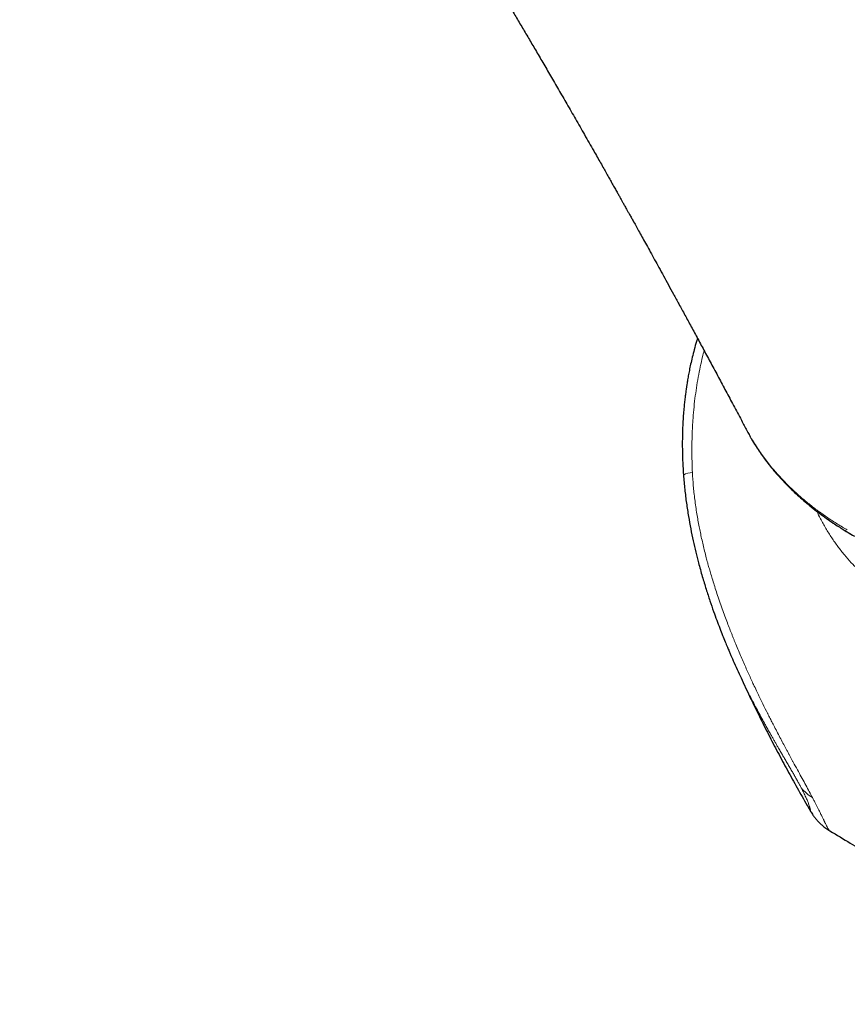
# Model space of a CAD drawing. Header units: millimetres. Extents: x 8 to 1162, y 12 to 2222.
# Tile 20 of 55: x 937 to 977, y 622 to 669. Entities that reach past the tile are written whole.
import ezdxf

# ---------------------------------------------------------------- set-up
doc = ezdxf.new("R2010")
doc.units = ezdxf.units.MM

msp = doc.modelspace()

# ---------------------------------------------------------------- linework, layer by layer
at = {"color": 7, "linetype": 'Continuous', "lineweight": 30}
for p, q in [((968.767, 647.357), (968.767, 647.358)), ((976.185, 644.887), (976.153, 644.906)), ((971.185, 638.407), (971.173, 638.436))]:
    msp.add_line(p, q, dxfattribs=at)
at = {"color": 8, "linetype": 'Continuous', "lineweight": 0}
for centre, radius, start, end in [((969.203, 646.648), 0.833, 90.6919, 121.5508), ((975.881, 633.662), 1.929, 218.7928, 239.7587)]:
    msp.add_arc(centre, radius, start, end, dxfattribs=at)
at = {"color": 7, "linetype": 'Continuous', "lineweight": 30}
for points, knots in [([(996.613, 658.931), (996.573, 659.007), (996.466, 659.206), (996.297, 659.522), (996.111, 659.867), (995.939, 660.184), (995.782, 660.475), (995.637, 660.74), (995.507, 660.979), (995.391, 661.192), (995.288, 661.379), (995.199, 661.543), (995.122, 661.683), (995.057, 661.8), (995.003, 661.899), (994.954, 661.988), (994.904, 662.078), (994.829, 662.215), (994.724, 662.405), (994.584, 662.657), (994.436, 662.923), (994.28, 663.204), (994.115, 663.498), (993.941, 663.81), (993.757, 664.136), (993.567, 664.475), (993.399, 664.771), (993.255, 665.024), (993.139, 665.229), (993.02, 665.439), (992.898, 665.651), (992.778, 665.862), (992.657, 666.073), (992.541, 666.274), (992.434, 666.46), (992.343, 666.618), (992.274, 666.738), (992.223, 666.825), (992.188, 666.886), (992.153, 666.947), (992.111, 667.019), (992.057, 667.112), (991.992, 667.225), (991.916, 667.356), (991.829, 667.506), (991.73, 667.674), (991.624, 667.857), (991.464, 668.131), (991.259, 668.48), (991.016, 668.892), (990.789, 669.277), (990.578, 669.632), (990.383, 669.96), (990.206, 670.255), (990.048, 670.519), (989.905, 670.757), (989.771, 670.979), (989.646, 671.188), (989.528, 671.382), (989.419, 671.563), (989.318, 671.729), (989.221, 671.889), (989.121, 672.053), (989.012, 672.232), (988.891, 672.43), (988.759, 672.645), (988.617, 672.877), (988.46, 673.131), (988.289, 673.409), (988.102, 673.71), (987.908, 674.024), (987.707, 674.346), (987.502, 674.674), (987.27, 675.044), (987.01, 675.458), (986.767, 675.842), (986.569, 676.153), (986.425, 676.38), (986.296, 676.583), (986.185, 676.756), (986.091, 676.902), (986.014, 677.023), (985.957, 677.112), (985.915, 677.178), (985.877, 677.236), (985.83, 677.309), (985.771, 677.402), (985.698, 677.515), (985.612, 677.648), (985.513, 677.801), (985.401, 677.973), (985.282, 678.158), (985.122, 678.404), (984.93, 678.698), (984.7, 679.05), (984.474, 679.394), (984.254, 679.728), (984.052, 680.034), (983.868, 680.312), (983.702, 680.561), (983.552, 680.786), (983.414, 680.992), (983.284, 681.186), (983.155, 681.38), (983.026, 681.572), (982.899, 681.76), (982.778, 681.94), (982.653, 682.125), (982.514, 682.329), (982.352, 682.567), (982.167, 682.839), (981.96, 683.142), (981.735, 683.47), (981.495, 683.819), (981.216, 684.223), (980.9, 684.678), (980.548, 685.183), (980.262, 685.589), (980.048, 685.894), (979.91, 686.088), (979.78, 686.273), (979.66, 686.442), (979.554, 686.591), (979.461, 686.722), (979.382, 686.833), (979.317, 686.924), (979.266, 686.996), (979.218, 687.063), (979.16, 687.143), (979.092, 687.239), (979.013, 687.349), (978.927, 687.469), (978.828, 687.607), (978.679, 687.813), (978.487, 688.079), (978.259, 688.394), (978.041, 688.695), (977.832, 688.982), (977.634, 689.253), (977.435, 689.523), (977.238, 689.791), (977.044, 690.054), (976.865, 690.296), (976.699, 690.52), (976.547, 690.724), (976.408, 690.911), (976.282, 691.079), (976.181, 691.214), (976.102, 691.319), (976.043, 691.398), (975.988, 691.471), (975.931, 691.547), (975.863, 691.638), (975.779, 691.75), (975.677, 691.884), (975.564, 692.034), (975.442, 692.195), (975.315, 692.362), (975.184, 692.535), (975.008, 692.766), (974.784, 693.059), (974.511, 693.415), (974.044, 694.021), (973.613, 694.576), (973.22, 695.079), (973.057, 695.286), (972.903, 695.483), (972.773, 695.647), (972.668, 695.78), (972.585, 695.885), (972.511, 695.978), (972.446, 696.061), (972.385, 696.138), (972.322, 696.217), (972.248, 696.31), (972.159, 696.421), (972.056, 696.551), (971.94, 696.696), (971.812, 696.856), (971.512, 697.23), (971.05, 697.803), (970.584, 698.375), (970.285, 698.741), (970.151, 698.904), (970.03, 699.052), (969.922, 699.182), (969.828, 699.297), (969.747, 699.395), (969.668, 699.49), (969.582, 699.594), (969.479, 699.719), (969.358, 699.864), (969.22, 700.03), (969.021, 700.269), (968.766, 700.574), (968.462, 700.935), (968.162, 701.291), (967.864, 701.642), (967.6, 701.952), (967.373, 702.217), (967.188, 702.434), (967.018, 702.631), (966.863, 702.81), (966.717, 702.979), (966.571, 703.149), (966.393, 703.354), (966.181, 703.597), (965.936, 703.878), (965.678, 704.172), (965.414, 704.472), (965.141, 704.781), (964.859, 705.099), (964.626, 705.36), (964.446, 705.561), (964.325, 705.697), (964.208, 705.827), (964.102, 705.946), (964.012, 706.046), (963.94, 706.125), (963.887, 706.185), (963.849, 706.226), (963.819, 706.259), (963.791, 706.291), (963.755, 706.33), (963.709, 706.382), (963.649, 706.448), (963.575, 706.529), (963.487, 706.626), (963.385, 706.738), (963.273, 706.862), (963.044, 707.113), (962.709, 707.479), (962.273, 707.952), (961.943, 708.308), (961.716, 708.551), (961.594, 708.683), (961.485, 708.799), (961.39, 708.901), (961.309, 708.987), (961.241, 709.059), (961.179, 709.126), (961.112, 709.197), (961.033, 709.28), (960.939, 709.38), (960.83, 709.496), (960.706, 709.628), (960.571, 709.77), (960.395, 709.955), (960.188, 710.173), (959.955, 710.417), (959.757, 710.623), (959.594, 710.793), (959.462, 710.929), (959.339, 711.058), (959.223, 711.177), (959.116, 711.288), (959.012, 711.395), (958.905, 711.505), (958.781, 711.632), (958.637, 711.78), (958.474, 711.948), (958.302, 712.123), (958.128, 712.3), (957.957, 712.473), (957.79, 712.643), (957.606, 712.829), (957.409, 713.028), (957.2, 713.237), (957.001, 713.436), (956.787, 713.651), (956.547, 713.889), (956.276, 714.158), (955.993, 714.437), (955.723, 714.702), (955.473, 714.947), (955.249, 715.166), (955.038, 715.371), (954.835, 715.568), (954.631, 715.765), (954.419, 715.969), (954.196, 716.184), (953.963, 716.407), (953.721, 716.637), (953.475, 716.871), (953.243, 717.091), (953.035, 717.287), (952.854, 717.457), (952.677, 717.623), (952.505, 717.784), (952.332, 717.946), (952.166, 718.1), (952.003, 718.252), (951.824, 718.418), (951.624, 718.603), (951.396, 718.812), (951.161, 719.028), (950.927, 719.242), (950.669, 719.478), (950.379, 719.741), (950.05, 720.038), (949.715, 720.339), (949.373, 720.645), (949.02, 720.959), (948.732, 721.214), (948.514, 721.406), (948.372, 721.531), (948.229, 721.657), (948.087, 721.78), (947.961, 721.891), (947.853, 721.985), (947.764, 722.063), (947.682, 722.133), (947.628, 722.181), (947.6, 722.205), (947.596, 722.208)], [0, 0, 0, 0, 0.003067, 0.008141, 0.012867, 0.017169, 0.021134, 0.024763, 0.028055, 0.030937, 0.033499, 0.035742, 0.037666, 0.039271, 0.040542, 0.041735, 0.042964, 0.044228, 0.047382, 0.050803, 0.054622, 0.058373, 0.062445, 0.066782, 0.071294, 0.075979, 0.08084, 0.083637, 0.08649, 0.089397, 0.092359, 0.095367, 0.098195, 0.101172, 0.103765, 0.105972, 0.107795, 0.108797, 0.109627, 0.110356, 0.111346, 0.11265, 0.114267, 0.116079, 0.118169, 0.120537, 0.123178, 0.125864, 0.132063, 0.13787, 0.143285, 0.148308, 0.15294, 0.15718, 0.160818, 0.164166, 0.167318, 0.170276, 0.173038, 0.175606, 0.177979, 0.180159, 0.182425, 0.184998, 0.187824, 0.190909, 0.19422, 0.197757, 0.201831, 0.206169, 0.210714, 0.215351, 0.220074, 0.224885, 0.231368, 0.238003, 0.241539, 0.244909, 0.247888, 0.250364, 0.252484, 0.254246, 0.25565, 0.25635, 0.25712, 0.258184, 0.25954, 0.26119, 0.263132, 0.265368, 0.267897, 0.270688, 0.273465, 0.278693, 0.283619, 0.28894, 0.293856, 0.298366, 0.302471, 0.306171, 0.30942, 0.312453, 0.315328, 0.318043, 0.321069, 0.323869, 0.326444, 0.329074, 0.332122, 0.335583, 0.339736, 0.344269, 0.349181, 0.35447, 0.359978, 0.367381, 0.374997, 0.382829, 0.38582, 0.388838, 0.391679, 0.394235, 0.396508, 0.398495, 0.400199, 0.401617, 0.402631, 0.403492, 0.404686, 0.406306, 0.407877, 0.409712, 0.41181, 0.414172, 0.419183, 0.424029, 0.428653, 0.433054, 0.437232, 0.441187, 0.445563, 0.449629, 0.453386, 0.456839, 0.460014, 0.462913, 0.465535, 0.46788, 0.469212, 0.470436, 0.47155, 0.472659, 0.473983, 0.475791, 0.477896, 0.480289, 0.482821, 0.485442, 0.488152, 0.49095, 0.496309, 0.501966, 0.507746, 0.524975, 0.528339, 0.531697, 0.534877, 0.537718, 0.539571, 0.541244, 0.542738, 0.544052, 0.545194, 0.546419, 0.547853, 0.549673, 0.551747, 0.554074, 0.556655, 0.559472, 0.572091, 0.584356, 0.587251, 0.589912, 0.592307, 0.594436, 0.596297, 0.597892, 0.599253, 0.600945, 0.602978, 0.605351, 0.608065, 0.611119, 0.617103, 0.623048, 0.628915, 0.634704, 0.640413, 0.644312, 0.647902, 0.651185, 0.65416, 0.656851, 0.65963, 0.66263, 0.667105, 0.671829, 0.676753, 0.681877, 0.686981, 0.692345, 0.697967, 0.700247, 0.702567, 0.704867, 0.706885, 0.70859, 0.70998, 0.710923, 0.711635, 0.712116, 0.712586, 0.713257, 0.714132, 0.715208, 0.716626, 0.71829, 0.720198, 0.722351, 0.724629, 0.733061, 0.741182, 0.74899, 0.751514, 0.753797, 0.755817, 0.757574, 0.759067, 0.760298, 0.761346, 0.762526, 0.763984, 0.765719, 0.767732, 0.770023, 0.772582, 0.775172, 0.779714, 0.78399, 0.788001, 0.790538, 0.792949, 0.795209, 0.797316, 0.799271, 0.801077, 0.802975, 0.805099, 0.807805, 0.810807, 0.813999, 0.817139, 0.820218, 0.823236, 0.826193, 0.830137, 0.833885, 0.837432, 0.840842, 0.845406, 0.85027, 0.855328, 0.860506, 0.86465, 0.868638, 0.872368, 0.875842, 0.879383, 0.883117, 0.887044, 0.891129, 0.895352, 0.899711, 0.904031, 0.907486, 0.910563, 0.913453, 0.916694, 0.919508, 0.922441, 0.925264, 0.927971, 0.931691, 0.935578, 0.939701, 0.943808, 0.947603, 0.952964, 0.958644, 0.964366, 0.970064, 0.976023, 0.982243, 0.984616, 0.987003, 0.989405, 0.99182, 0.994114, 0.995752, 0.997247, 0.998599, 0.999828, 1, 1, 1, 1]), ([(937.15, 702.62), (937.156, 702.613), (937.209, 702.552), (937.303, 702.446), (937.424, 702.307), (937.527, 702.188), (937.609, 702.094), (937.671, 702.022), (937.725, 701.96), (937.784, 701.892), (937.856, 701.808), (937.939, 701.713), (938.031, 701.606), (938.131, 701.489), (938.238, 701.365), (938.348, 701.237), (938.457, 701.11), (938.563, 700.985), (938.728, 700.792), (938.945, 700.535), (939.189, 700.246), (939.399, 699.997), (939.576, 699.785), (939.748, 699.579), (939.913, 699.381), (940.063, 699.199), (940.199, 699.035), (940.323, 698.885), (940.444, 698.738), (940.569, 698.586), (940.698, 698.429), (940.831, 698.266), (940.971, 698.094), (941.122, 697.907), (941.276, 697.718), (941.431, 697.526), (941.586, 697.334), (941.75, 697.13), (941.924, 696.913), (942.088, 696.707), (942.234, 696.524), (942.351, 696.377), (942.45, 696.252), (942.53, 696.15), (942.591, 696.073), (942.638, 696.014), (942.68, 695.961), (942.726, 695.902), (942.781, 695.832), (942.846, 695.75), (942.919, 695.657), (943.004, 695.548), (943.102, 695.423), (943.213, 695.282), (943.33, 695.131), (943.45, 694.977), (943.704, 694.65), (944.085, 694.157), (944.494, 693.623), (944.794, 693.228), (944.989, 692.971), (945.172, 692.729), (945.342, 692.502), (945.5, 692.293), (945.637, 692.109), (945.758, 691.947), (945.865, 691.804), (945.972, 691.66), (946.085, 691.508), (946.211, 691.338), (946.346, 691.156), (946.487, 690.965), (946.633, 690.766), (946.786, 690.557), (946.94, 690.347), (947.089, 690.143), (947.233, 689.946), (947.386, 689.735), (947.549, 689.51), (947.719, 689.275), (947.879, 689.054), (948.084, 688.768), (948.342, 688.407), (948.585, 688.066), (948.761, 687.818), (948.866, 687.669), (948.969, 687.525), (949.062, 687.393), (949.141, 687.281), (949.204, 687.192), (949.251, 687.125), (949.284, 687.077), (949.312, 687.038), (949.352, 686.98), (949.414, 686.892), (949.499, 686.771), (949.598, 686.629), (949.711, 686.469), (949.838, 686.285), (949.982, 686.079), (950.139, 685.852), (950.311, 685.605), (950.493, 685.341), (950.685, 685.062), (950.919, 684.72), (951.199, 684.311), (951.527, 683.829), (951.869, 683.323), (952.225, 682.793), (952.596, 682.238), (952.891, 681.794), (953.103, 681.474), (953.224, 681.291), (953.335, 681.123), (953.434, 680.973), (953.521, 680.841), (953.596, 680.726), (953.66, 680.628), (953.723, 680.533), (953.79, 680.43), (953.87, 680.308), (953.959, 680.173), (954.074, 679.996), (954.216, 679.778), (954.383, 679.52), (954.558, 679.25), (954.739, 678.97), (954.927, 678.679), (955.12, 678.378), (955.32, 678.067), (955.566, 677.681), (955.861, 677.218), (956.203, 676.678), (956.552, 676.125), (956.945, 675.497), (957.386, 674.79), (957.874, 674.002), (958.251, 673.389), (958.514, 672.959), (958.656, 672.726), (958.79, 672.507), (958.913, 672.305), (959.025, 672.122), (959.125, 671.957), (959.214, 671.81), (959.29, 671.683), (959.355, 671.577), (959.407, 671.49), (959.451, 671.419), (959.485, 671.361), (959.518, 671.307), (959.555, 671.246), (959.602, 671.168), (959.661, 671.07), (959.732, 670.952), (959.815, 670.814), (959.909, 670.658), (960.008, 670.493), (960.11, 670.323), (960.212, 670.153), (960.314, 669.982), (960.489, 669.688), (960.738, 669.269), (961.062, 668.724), (961.389, 668.171), (961.724, 667.6), (962.074, 667.003), (962.44, 666.375), (962.822, 665.717), (963.219, 665.03), (963.631, 664.314), (964.058, 663.568), (964.402, 662.963), (964.658, 662.513), (964.815, 662.235), (964.963, 661.974), (965.1, 661.731), (965.227, 661.506), (965.349, 661.289), (965.465, 661.082), (965.574, 660.888), (965.669, 660.719), (965.742, 660.589), (965.796, 660.492), (965.834, 660.424), (965.867, 660.367), (965.893, 660.32), (965.914, 660.282), (965.936, 660.243), (965.965, 660.191), (966.006, 660.117), (966.061, 660.019), (966.127, 659.9), (966.206, 659.759), (966.296, 659.597), (966.404, 659.404), (966.529, 659.179), (966.673, 658.92), (966.832, 658.633), (967.006, 658.32), (967.194, 657.978), (967.393, 657.617), (967.602, 657.238), (967.82, 656.84), (968.052, 656.418), (968.296, 655.972), (968.559, 655.49), (968.84, 654.973), (969.141, 654.418), (969.457, 653.835), (969.786, 653.224), (970.13, 652.586), (970.481, 651.932), (970.837, 651.265), (971.2, 650.585), (971.528, 649.969), (971.734, 649.579), (971.816, 649.424)], [0, 0, 0, 0, 0.000518, 0.004027, 0.007116, 0.009755, 0.011944, 0.013348, 0.01456, 0.016047, 0.017884, 0.020068, 0.022356, 0.024932, 0.027754, 0.030574, 0.033352, 0.03609, 0.038786, 0.045989, 0.05288, 0.057619, 0.06221, 0.066652, 0.070941, 0.074966, 0.078348, 0.081479, 0.08459, 0.087831, 0.091201, 0.094636, 0.098217, 0.102155, 0.106504, 0.110281, 0.114321, 0.118625, 0.123193, 0.128018, 0.131588, 0.134677, 0.137285, 0.139412, 0.141057, 0.142135, 0.143124, 0.144349, 0.14581, 0.147508, 0.149442, 0.151613, 0.154274, 0.157221, 0.16041, 0.163608, 0.166781, 0.180654, 0.194044, 0.199572, 0.204836, 0.209761, 0.214347, 0.218594, 0.222516, 0.225481, 0.228377, 0.231202, 0.23417, 0.237582, 0.241441, 0.245104, 0.249095, 0.253377, 0.257598, 0.261669, 0.26559, 0.269359, 0.274297, 0.278951, 0.28332, 0.287469, 0.295863, 0.304703, 0.307574, 0.310489, 0.31343, 0.316059, 0.318247, 0.319993, 0.321296, 0.322157, 0.322805, 0.323586, 0.325517, 0.327974, 0.330664, 0.33379, 0.33735, 0.341345, 0.345775, 0.35055, 0.355714, 0.361097, 0.366669, 0.375475, 0.384718, 0.394397, 0.404513, 0.415066, 0.426056, 0.429769, 0.433269, 0.436436, 0.43927, 0.441771, 0.443938, 0.445773, 0.447275, 0.449308, 0.451589, 0.454143, 0.456969, 0.46153, 0.466403, 0.471459, 0.476699, 0.482123, 0.48773, 0.493521, 0.499496, 0.509251, 0.519275, 0.529476, 0.539855, 0.553968, 0.568396, 0.583138, 0.587541, 0.591858, 0.595849, 0.599509, 0.602838, 0.605834, 0.608499, 0.610833, 0.612693, 0.61427, 0.615565, 0.616576, 0.617393, 0.61847, 0.619891, 0.621656, 0.623765, 0.626271, 0.629135, 0.632182, 0.635237, 0.638302, 0.641376, 0.644459, 0.65415, 0.66393, 0.673798, 0.68382, 0.694503, 0.70568, 0.71735, 0.729514, 0.74217, 0.75532, 0.768961, 0.774119, 0.779024, 0.783606, 0.787864, 0.7918, 0.795412, 0.799255, 0.802649, 0.805594, 0.808091, 0.809472, 0.810664, 0.811667, 0.812481, 0.813106, 0.813678, 0.814513, 0.815837, 0.817537, 0.819613, 0.822065, 0.824894, 0.828099, 0.832134, 0.836641, 0.84162, 0.847069, 0.85299, 0.859381, 0.865838, 0.872713, 0.880006, 0.887716, 0.895843, 0.904919, 0.914463, 0.924475, 0.934954, 0.945901, 0.957313, 0.968501, 0.980101, 0.992115, 1, 1, 1, 1]), ([(969.436, 653.874), (969.42, 653.825), (969.363, 653.645), (969.28, 653.343), (969.187, 652.98), (969.111, 652.651), (969.049, 652.357), (968.998, 652.089), (968.956, 651.85), (968.928, 651.675), (968.911, 651.558), (968.898, 651.472), (968.882, 651.361), (968.862, 651.216), (968.839, 651.028), (968.813, 650.793), (968.785, 650.51), (968.759, 650.184), (968.736, 649.814), (968.719, 649.403), (968.711, 648.951), (968.715, 648.459), (968.731, 647.923), (968.755, 647.551), (968.767, 647.358)], [0, 0, 0, 0, 0.023402, 0.08721, 0.144273, 0.195789, 0.241699, 0.281948, 0.320785, 0.35228, 0.362827, 0.374837, 0.391961, 0.414218, 0.4416, 0.47835, 0.521525, 0.571137, 0.627209, 0.68978, 0.757617, 0.831856, 0.912605, 1, 1, 1, 1]), ([(971.818, 649.422), (971.823, 649.411), (971.865, 649.329), (971.911, 649.249), (971.951, 649.18)], [0, 0, 0, 0, 0.129958, 1, 1, 1, 1]), ([(971.967, 649.151), (971.978, 649.131), (972.045, 649.01), (972.179, 648.793), (972.37, 648.499), (972.574, 648.208), (972.791, 647.919), (973.02, 647.634), (973.262, 647.351), (973.516, 647.073), (973.781, 646.8), (974.058, 646.531), (974.344, 646.268), (974.64, 646.013), (974.945, 645.764), (975.257, 645.523), (975.575, 645.292), (975.874, 645.086), (976.069, 644.961), (976.153, 644.906)], [0, 0, 0, 0, 0.011005, 0.066772, 0.123455, 0.181107, 0.239772, 0.299481, 0.360252, 0.422085, 0.484956, 0.548814, 0.613578, 0.67913, 0.745375, 0.812632, 0.879402, 0.947535, 1, 1, 1, 1]), ([(968.767, 647.358), (968.786, 647.13), (968.823, 646.682), (968.906, 646.027), (969.002, 645.401), (969.11, 644.805), (969.227, 644.238), (969.352, 643.7), (969.495, 643.131), (969.658, 642.54), (969.841, 641.935), (970.021, 641.379), (970.191, 640.886), (970.349, 640.451), (970.492, 640.072), (970.626, 639.732), (970.747, 639.431), (970.851, 639.18), (970.938, 638.974), (971.008, 638.811), (971.068, 638.674), (971.116, 638.562), (971.155, 638.476), (971.176, 638.428), (971.185, 638.408)], [0, 0, 0, 0, 0.073816, 0.144543, 0.212238, 0.276957, 0.338787, 0.397789, 0.454005, 0.526806, 0.594459, 0.656995, 0.714437, 0.762247, 0.805825, 0.845146, 0.88019, 0.910942, 0.933253, 0.952554, 0.96886, 0.982188, 0.992558, 1, 1, 1, 1]), ([(976.184, 644.886), (976.201, 644.876), (976.261, 644.837), (976.392, 644.755), (976.614, 644.617), (976.796, 644.51), (976.911, 644.443)], [0, 0, 0, 0, 0.068223, 0.249544, 0.527614, 1, 1, 1, 1]), ([(971.186, 638.407), (971.309, 638.134), (971.564, 637.569), (971.965, 636.718), (972.385, 635.854), (972.817, 634.996), (973.26, 634.143), (973.715, 633.296), (974.181, 632.456), (974.551, 631.803), (974.77, 631.432), (974.826, 631.337)], [0, 0, 0, 0, 0.113147, 0.233904, 0.354674, 0.475445, 0.596208, 0.716951, 0.837663, 0.958331, 1, 1, 1, 1]), ([(974.825, 631.336), (974.861, 631.278), (974.925, 631.174), (975.017, 631.049), (975.087, 630.963), (975.135, 630.908), (975.193, 630.845), (975.273, 630.763), (975.392, 630.654), (975.55, 630.528), (975.675, 630.449), (975.742, 630.406)], [0, 0, 0, 0, 0.1728753, 0.3107312, 0.3824241, 0.4377722, 0.4821493, 0.568808, 0.684173, 0.8281621, 1, 1, 1, 1]), ([(975.743, 630.407), (976.067, 630.213), (976.983, 629.665), (978.5, 628.774), (980.291, 627.734), (982.09, 626.705), (983.894, 625.687), (985.704, 624.68), (987.52, 623.685), (989.082, 622.839), (990.041, 622.33), (990.39, 622.144)], [0, 0, 0, 0, 0.067305, 0.190485, 0.313662, 0.436834, 0.559998, 0.683151, 0.806292, 0.929418, 1, 1, 1, 1])]:
    msp.add_open_spline(points, degree=3, knots=knots, dxfattribs=at)
at = {"color": 8, "linetype": 'Continuous', "lineweight": 0}
for points, knots in [([(969.752, 653.288), (969.726, 653.189), (969.659, 652.933), (969.564, 652.513), (969.467, 652.023), (969.383, 651.519), (969.312, 651.001), (969.255, 650.481), (969.206, 649.87), (969.172, 649.16), (969.162, 648.332), (969.183, 647.768), (969.193, 647.481)], [0, 0, 0, 0, 0.053064, 0.137302, 0.223283, 0.311033, 0.400578, 0.491941, 0.57885, 0.71405, 0.854416, 1, 1, 1, 1]), ([(998.179, 651.774), (998.133, 651.702), (998.039, 651.558), (997.88, 651.331), (997.708, 651.095), (997.521, 650.85), (997.317, 650.595), (997.098, 650.33), (996.863, 650.056), (996.614, 649.775), (996.351, 649.487), (996.075, 649.193), (995.784, 648.891), (995.476, 648.581), (995.151, 648.263), (994.811, 647.937), (994.455, 647.606), (994.074, 647.26), (993.667, 646.9), (993.235, 646.528), (992.769, 646.139), (992.268, 645.735), (991.791, 645.362), (991.34, 645.021), (990.918, 644.71), (990.465, 644.388), (990.006, 644.072), (989.541, 643.764), (989.071, 643.465), (988.63, 643.196), (988.155, 642.918), (987.645, 642.635), (987.068, 642.337), (986.49, 642.06), (985.974, 641.835), (985.508, 641.649), (985.016, 641.469), (984.436, 641.284), (983.782, 641.115), (983.129, 640.99), (982.548, 640.921), (982.026, 640.893), (981.562, 640.895), (981.087, 640.929), (980.593, 640.999), (980.084, 641.112), (979.617, 641.257), (979.182, 641.428), (978.776, 641.62), (978.348, 641.862), (977.913, 642.15), (977.474, 642.492), (977.085, 642.846), (976.737, 643.203), (976.428, 643.556), (976.116, 643.954), (975.822, 644.374), (975.547, 644.816), (975.31, 645.236), (975.176, 645.514), (975.118, 645.632)], [0, 0, 0, 0, 0.015195, 0.030438, 0.045681, 0.061102, 0.076523, 0.092136, 0.107749, 0.123433, 0.138715, 0.154199, 0.169692, 0.185175, 0.200995, 0.216824, 0.232643, 0.248708, 0.266181, 0.283669, 0.301142, 0.321211, 0.34128, 0.354819, 0.37116, 0.387513, 0.403856, 0.42048, 0.437114, 0.45374, 0.467116, 0.487343, 0.50757, 0.528036, 0.548502, 0.562252, 0.577676, 0.601036, 0.624394, 0.648107, 0.67182, 0.687798, 0.705482, 0.723178, 0.74086, 0.761136, 0.781411, 0.795087, 0.812759, 0.830448, 0.848119, 0.868465, 0.888812, 0.902553, 0.919378, 0.936214, 0.95304, 0.970153, 0.987277, 1, 1, 1, 1]), ([(971.817, 649.425), (971.865, 649.335), (971.973, 649.135), (972.155, 648.835), (972.406, 648.451), (972.728, 648.011), (973.114, 647.542), (973.508, 647.111), (973.906, 646.715), (974.32, 646.337), (974.749, 645.978), (975.19, 645.639), (975.642, 645.32), (976.102, 645.019), (976.415, 644.835), (976.572, 644.742)], [0, 0, 0, 0, 0.043996, 0.097876, 0.151757, 0.242712, 0.333914, 0.415922, 0.498072, 0.580796, 0.663644, 0.747356, 0.831189, 0.915548, 1, 1, 1, 1]), ([(969.193, 647.481), (969.206, 647.272), (969.231, 646.842), (969.303, 646.185), (969.398, 645.533), (969.492, 645.008), (969.572, 644.615), (969.634, 644.328), (969.702, 644.032), (969.776, 643.727), (969.849, 643.441), (969.919, 643.182), (969.985, 642.944), (970.057, 642.693), (970.14, 642.417), (970.233, 642.116), (970.338, 641.79), (970.454, 641.44), (970.578, 641.082), (970.704, 640.731), (970.826, 640.404), (970.94, 640.104), (971.024, 639.889), (971.079, 639.751), (971.107, 639.679), (971.135, 639.61), (971.162, 639.544), (971.187, 639.48), (971.212, 639.419), (971.236, 639.36), (971.295, 639.218), (971.387, 638.996), (971.514, 638.697), (971.638, 638.41), (971.76, 638.135), (971.878, 637.871), (971.994, 637.619), (972.115, 637.358), (972.277, 637.012), (972.481, 636.59), (972.66, 636.227), (972.778, 635.993), (972.836, 635.877), (972.894, 635.762), (972.952, 635.65), (973.008, 635.54), (973.146, 635.273), (973.359, 634.864), (973.576, 634.457), (973.716, 634.197), (973.785, 634.07), (973.852, 633.945), (973.918, 633.824), (973.983, 633.705), (974.092, 633.506), (974.241, 633.233), (974.425, 632.895), (974.599, 632.576), (974.763, 632.272), (974.86, 632.087), (974.909, 631.996)], [0, 0, 0, 0, 0.036122, 0.074028, 0.113743, 0.149414, 0.165684, 0.182519, 0.199919, 0.217885, 0.236419, 0.25051, 0.263901, 0.278839, 0.295322, 0.313353, 0.332931, 0.354058, 0.376565, 0.397924, 0.418106, 0.436516, 0.453156, 0.45772, 0.462131, 0.466388, 0.470491, 0.474441, 0.478236, 0.481877, 0.485365, 0.504691, 0.523364, 0.541383, 0.55875, 0.575463, 0.591524, 0.606934, 0.625562, 0.658178, 0.68916, 0.697007, 0.704743, 0.712368, 0.719883, 0.727288, 0.734584, 0.773906, 0.81097, 0.820316, 0.829514, 0.838566, 0.847474, 0.856241, 0.864868, 0.892348, 0.918877, 0.945661, 0.973009, 1, 1, 1, 1]), ([(976.747, 644.545), (976.747, 644.545), (976.557, 644.654), (976.371, 644.771), (976.185, 644.887)], [0, 0, 0, 0, 0.000074, 1, 1, 1, 1]), ([(974.377, 632.454), (974.352, 632.501), (974.301, 632.596), (974.216, 632.751), (974.124, 632.916), (974.028, 633.085), (973.93, 633.257), (973.829, 633.432), (973.721, 633.617), (973.614, 633.802), (973.507, 633.984), (973.403, 634.163), (973.307, 634.329), (973.218, 634.482), (973.139, 634.619), (973.058, 634.761), (972.974, 634.908), (972.889, 635.059), (972.802, 635.214), (972.713, 635.374), (972.598, 635.582), (972.455, 635.842), (972.285, 636.16), (972.109, 636.495), (971.929, 636.846), (971.751, 637.203), (971.569, 637.576), (971.386, 637.965), (971.256, 638.248), (971.19, 638.397), (971.185, 638.407)], [0, 0, 0, 0, 0.033473, 0.067265, 0.101507, 0.136328, 0.16779, 0.200185, 0.233584, 0.26805, 0.298363, 0.328748, 0.360285, 0.382648, 0.405573, 0.429067, 0.453137, 0.477787, 0.503023, 0.52885, 0.555272, 0.603308, 0.653569, 0.706069, 0.760823, 0.81784, 0.871539, 0.932748, 0.995389, 1, 1, 1, 1]), ([(974.825, 631.337), (974.825, 631.337), (974.824, 631.335), (974.823, 631.347), (974.82, 631.368), (974.816, 631.391), (974.813, 631.406), (974.81, 631.423), (974.806, 631.441), (974.801, 631.461), (974.795, 631.483), (974.787, 631.514), (974.775, 631.558), (974.755, 631.618), (974.732, 631.686), (974.703, 631.761), (974.661, 631.865), (974.597, 632.012), (974.501, 632.214), (974.418, 632.374), (974.377, 632.454)], [0, 0, 0, 0, 0.00474, 0.118956, 0.226043, 0.260518, 0.294202, 0.327099, 0.359216, 0.390558, 0.421133, 0.450946, 0.510608, 0.568042, 0.623331, 0.676569, 0.727863, 0.821518, 0.911885, 1, 1, 1, 1]), ([(974.909, 631.996), (974.934, 631.947), (974.985, 631.85), (975.056, 631.713), (975.123, 631.582), (975.186, 631.458), (975.245, 631.341), (975.308, 631.212), (975.375, 631.076), (975.424, 630.973), (975.456, 630.908), (975.471, 630.875), (975.487, 630.843), (975.502, 630.812), (975.516, 630.783), (975.545, 630.724), (975.584, 630.644), (975.63, 630.556), (975.661, 630.502), (975.683, 630.469), (975.695, 630.452), (975.708, 630.437), (975.72, 630.424), (975.731, 630.414), (975.739, 630.408), (975.742, 630.406), (975.742, 630.406)], [0, 0, 0, 0, 0.0436093, 0.0875452, 0.1318754, 0.1766658, 0.2219803, 0.2678808, 0.3375503, 0.4098919, 0.4293021, 0.4489091, 0.4687154, 0.4887236, 0.5089361, 0.5293551, 0.6126937, 0.7010515, 0.7945373, 0.8271899, 0.8604374, 0.8942829, 0.928729, 0.9637785, 0.9994337, 1, 1, 1, 1])]:
    msp.add_open_spline(points, degree=3, knots=knots, dxfattribs=at)

doc.saveas('drawing.dxf')
